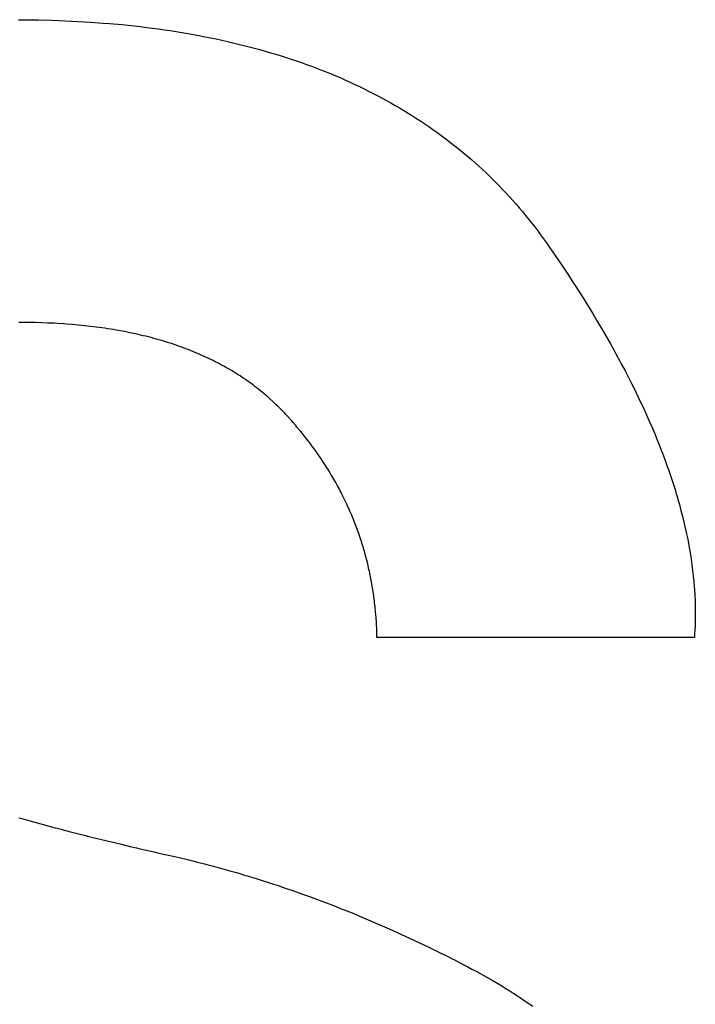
# Model space of a CAD drawing. Header units: inches. Extents: x 749 to 1245, y 24 to 374.
# Tile 9 of 145: x 853.56 to 854.137, y 245.577 to 246.417. Entities that reach past the tile are written whole.
import ezdxf

# ---------------------------------------------------------------- set-up
doc = ezdxf.new("R2010")
doc.units = ezdxf.units.IN
doc.header["$LTSCALE"] = 5
doc.header["$MEASUREMENT"] = 0
doc.layers.add('AM_0', color=7, linetype='CONTINUOUS', lineweight=30)

msp = doc.modelspace()

# ---------------------------------------------------------------- linework, layer by layer
at = {"layer": 'AM_0', "color": 7, "linetype": 'Continuous'}
for p, q in [((853.55913, 246.4172), (853.57059, 246.4171)), ((853.57059, 246.4171), (853.57628, 246.41701)), ((853.57628, 246.41701), (853.58755, 246.41673)), ((853.58755, 246.41673), (853.59315, 246.41654)), ((853.59315, 246.41654), (853.59871, 246.41632)), ((853.59871, 246.41632), (853.60424, 246.41607)), ((853.60424, 246.41607), (853.60974, 246.41579)), ((853.60974, 246.41579), (853.61522, 246.41548)), ((853.61522, 246.41548), (853.62066, 246.41514)), ((853.62066, 246.41514), (853.63145, 246.41436)), ((853.63145, 246.41436), (853.6368, 246.41392)), ((853.6368, 246.41392), (853.64741, 246.41296)), ((853.64741, 246.41296), (853.65267, 246.41243)), ((853.65267, 246.41243), (853.65791, 246.41186)), ((853.65791, 246.41186), (853.66311, 246.41127)), ((853.66311, 246.41127), (853.66827, 246.41065)), ((853.66827, 246.41065), (853.67341, 246.40999)), ((853.67341, 246.40999), (853.67852, 246.40931)), ((853.67852, 246.40931), (853.6836, 246.40859)), ((853.6836, 246.40859), (853.68865, 246.40784)), ((853.68865, 246.40784), (853.69367, 246.40706)), ((853.69367, 246.40706), (853.69866, 246.40625)), ((853.69866, 246.40625), (853.70362, 246.40541)), ((853.70362, 246.40541), (853.70854, 246.40454)), ((853.70854, 246.40454), (853.71344, 246.40363)), ((853.71344, 246.40363), (853.71831, 246.4027)), ((853.71831, 246.4027), (853.72315, 246.40173)), ((853.72315, 246.40173), (853.72795, 246.40074)), ((853.72795, 246.40074), (853.73273, 246.39971)), ((853.73273, 246.39971), (853.73748, 246.39865)), ((853.73748, 246.39865), (853.74219, 246.39756)), ((853.74219, 246.39756), (853.74688, 246.39643)), ((853.74688, 246.39643), (853.75153, 246.39528)), ((853.75153, 246.39528), (853.75616, 246.3941)), ((853.75616, 246.3941), (853.76076, 246.39288)), ((853.76076, 246.39288), (853.76532, 246.39163)), ((853.76532, 246.39163), (853.76986, 246.39035)), ((853.76986, 246.39035), (853.77436, 246.38905)), ((853.77436, 246.38905), (853.77884, 246.3877)), ((853.77884, 246.3877), (853.78328, 246.38633)), ((853.78328, 246.38633), (853.78769, 246.38493)), ((853.78769, 246.38493), (853.79208, 246.3835)), ((853.79208, 246.3835), (853.79643, 246.38203)), ((853.79643, 246.38203), (853.80076, 246.38053)), ((853.80076, 246.38053), (853.80505, 246.37901)), ((853.80505, 246.37901), (853.80931, 246.37745)), ((853.80931, 246.37745), (853.81355, 246.37586)), ((853.81355, 246.37586), (853.81775, 246.37424)), ((853.81775, 246.37424), (853.82192, 246.37259)), ((853.82192, 246.37259), (853.82606, 246.3709)), ((853.82606, 246.3709), (853.83018, 246.36919)), ((853.83018, 246.36919), (853.83426, 246.36744)), ((853.83426, 246.36744), (853.83831, 246.36566)), ((853.83831, 246.36566), (853.84233, 246.36386)), ((853.84233, 246.36386), (853.84632, 246.36202)), ((853.84632, 246.36202), (853.85029, 246.36015)), ((853.85029, 246.36015), (853.85422, 246.35825)), ((853.85422, 246.35825), (853.85812, 246.35631)), ((853.85812, 246.35631), (853.86199, 246.35435)), ((853.86199, 246.35435), (853.86583, 246.35235)), ((853.86583, 246.35235), (853.86964, 246.35033)), ((853.86964, 246.35033), (853.87342, 246.34827)), ((853.87342, 246.34827), (853.87717, 246.34618)), ((853.87717, 246.34618), (853.88089, 246.34406)), ((853.88089, 246.34406), (853.88458, 246.34191)), ((853.88458, 246.34191), (853.88824, 246.33973)), ((853.88824, 246.33973), (853.89187, 246.33751)), ((853.89187, 246.33751), (853.89547, 246.33527)), ((853.89547, 246.33527), (853.89904, 246.33299)), ((853.89904, 246.33299), (853.90258, 246.33069)), ((853.90258, 246.33069), (853.90609, 246.32835)), ((853.90609, 246.32835), (853.90957, 246.32598)), ((853.90957, 246.32598), (853.91302, 246.32358)), ((853.91302, 246.32358), (853.91644, 246.32115)), ((853.91644, 246.32115), (853.91983, 246.31869)), ((853.91983, 246.31869), (853.92318, 246.31619)), ((853.92318, 246.31619), (853.92651, 246.31367)), ((853.92651, 246.31367), (853.92981, 246.31111)), ((853.92981, 246.31111), (853.93308, 246.30852)), ((853.93308, 246.30852), (853.93632, 246.3059)), ((853.93632, 246.3059), (853.93952, 246.30325)), ((853.93952, 246.30325), (853.9427, 246.30057)), ((853.9427, 246.30057), (853.94585, 246.29786)), ((853.94585, 246.29786), (853.94897, 246.29512)), ((853.94897, 246.29512), (853.95205, 246.29234)), ((853.95205, 246.29234), (853.95511, 246.28954)), ((853.95511, 246.28954), (853.95814, 246.2867)), ((853.95814, 246.2867), (853.96113, 246.28383)), ((853.96113, 246.28383), (853.9641, 246.28093)), ((853.9641, 246.28093), (853.96704, 246.278)), ((853.96704, 246.278), (853.96994, 246.27504)), ((853.96994, 246.27504), (853.97282, 246.27205)), ((853.97282, 246.27205), (853.97567, 246.26903)), ((853.97567, 246.26903), (853.97848, 246.26597)), ((853.97848, 246.26597), (853.98127, 246.26288)), ((853.98127, 246.26288), (853.98403, 246.25977)), ((853.98403, 246.25977), (853.98675, 246.25662)), ((853.98675, 246.25662), (853.98945, 246.25344)), ((853.98945, 246.25344), (853.99211, 246.25023)), ((853.99211, 246.25023), (853.99475, 246.24699)), ((853.99475, 246.24699), (853.99735, 246.24371)), ((853.99735, 246.24371), (853.99993, 246.24041)), ((853.99993, 246.24041), (854.00248, 246.23707)), ((854.00248, 246.23707), (854.00499, 246.23371)), ((854.00499, 246.23371), (854.00748, 246.23031)), ((854.00748, 246.23031), (854.00993, 246.22688)), ((854.00993, 246.22688), (854.01236, 246.22342)), ((854.01236, 246.22342), (854.02068, 246.21128)), ((854.02068, 246.21128), (854.02473, 246.20525)), ((854.02473, 246.20525), (854.02871, 246.19925)), ((854.02871, 246.19925), (854.03262, 246.19327)), ((854.03262, 246.19327), (854.03455, 246.19029)), ((854.03455, 246.19029), (854.04022, 246.1814)), ((854.04022, 246.1814), (854.04391, 246.1755)), ((854.04391, 246.1755), (854.04754, 246.16963)), ((854.04754, 246.16963), (854.04932, 246.16671)), ((853.56213, 246.15879), (853.5593, 246.15879)), ((853.56493, 246.15877), (853.56213, 246.15879)), ((853.56771, 246.15875), (853.56493, 246.15877)), ((853.57323, 246.15866), (853.56771, 246.15875)), ((853.5787, 246.15851), (853.57323, 246.15866)), ((854.04932, 246.16671), (854.05283, 246.16088)), ((854.05283, 246.16088), (854.05628, 246.15507)), ((853.58412, 246.15832), (853.5787, 246.15851)), ((853.58948, 246.15807), (853.58412, 246.15832)), ((853.59214, 246.15793), (853.58948, 246.15807)), ((853.59742, 246.1576), (853.59214, 246.15793)), ((853.60004, 246.15742), (853.59742, 246.1576)), ((853.60524, 246.15701), (853.60004, 246.15742)), ((853.60782, 246.15679), (853.60524, 246.15701)), ((853.61038, 246.15656), (853.60782, 246.15679)), ((853.61293, 246.15631), (853.61038, 246.15656)), ((853.61547, 246.15605), (853.61293, 246.15631)), ((853.618, 246.15577), (853.61547, 246.15605)), ((853.62051, 246.15548), (853.618, 246.15577)), ((853.62301, 246.15518), (853.62051, 246.15548)), ((853.6255, 246.15487), (853.62301, 246.15518)), ((853.62797, 246.15454), (853.6255, 246.15487)), ((853.63287, 246.15385), (853.62797, 246.15454)), ((853.6353, 246.15349), (853.63287, 246.15385)), ((853.63772, 246.15311), (853.6353, 246.15349)), ((853.64012, 246.15272), (853.63772, 246.15311)), ((853.64251, 246.15231), (853.64012, 246.15272)), ((853.64489, 246.15189), (853.64251, 246.15231)), ((853.64725, 246.15146), (853.64489, 246.15189)), ((853.6496, 246.15102), (853.64725, 246.15146)), ((853.65194, 246.15056), (853.6496, 246.15102)), ((853.65426, 246.15009), (853.65194, 246.15056)), ((854.05628, 246.15507), (854.05965, 246.1493)), ((853.65887, 246.14911), (853.65426, 246.15009)), ((853.66115, 246.1486), (853.65887, 246.14911)), ((853.66568, 246.14754), (853.66115, 246.1486)), ((853.66792, 246.14699), (853.66568, 246.14754)), ((853.67015, 246.14643), (853.66792, 246.14699)), ((853.67237, 246.14585), (853.67015, 246.14643)), ((853.67457, 246.14526), (853.67237, 246.14585)), ((853.67676, 246.14466), (853.67457, 246.14526)), ((853.67893, 246.14405), (853.67676, 246.14466)), ((853.68109, 246.14342), (853.67893, 246.14405)), ((853.68324, 246.14278), (853.68109, 246.14342)), ((853.6875, 246.14146), (853.68324, 246.14278)), ((854.05965, 246.1493), (854.06457, 246.14068)), ((853.68961, 246.14078), (853.6875, 246.14146)), ((853.69378, 246.13938), (853.68961, 246.14078)), ((853.69585, 246.13866), (853.69378, 246.13938)), ((853.69994, 246.13718), (853.69585, 246.13866)), ((853.70197, 246.13642), (853.69994, 246.13718)), ((853.70398, 246.13565), (853.70197, 246.13642)), ((853.70598, 246.13486), (853.70398, 246.13565)), ((853.70797, 246.13406), (853.70598, 246.13486)), ((853.70994, 246.13325), (853.70797, 246.13406)), ((854.06457, 246.14068), (854.06776, 246.13497)), ((854.06776, 246.13497), (854.06933, 246.13213)), ((853.71385, 246.13159), (853.70994, 246.13325)), ((853.7177, 246.12987), (853.71385, 246.13159)), ((853.71961, 246.12899), (853.7177, 246.12987)), ((853.7215, 246.1281), (853.71961, 246.12899)), ((853.72338, 246.1272), (853.7215, 246.1281)), ((853.72525, 246.12628), (853.72338, 246.1272)), ((853.7271, 246.12535), (853.72525, 246.12628)), ((853.72894, 246.12441), (853.7271, 246.12535)), ((854.06933, 246.13213), (854.07241, 246.12646)), ((854.07241, 246.12646), (854.07393, 246.12363)), ((853.73076, 246.12345), (853.72894, 246.12441)), ((853.73257, 246.12248), (853.73076, 246.12345)), ((853.73437, 246.1215), (853.73257, 246.12248)), ((853.73616, 246.1205), (853.73437, 246.1215)), ((853.73793, 246.11949), (853.73616, 246.1205)), ((853.74143, 246.11744), (853.73793, 246.11949)), ((853.74316, 246.11639), (853.74143, 246.11744)), ((854.07393, 246.12363), (854.0769, 246.11801)), ((854.0769, 246.11801), (854.07981, 246.1124)), ((853.74488, 246.11532), (853.74316, 246.11639)), ((853.74658, 246.11425), (853.74488, 246.11532)), ((853.74827, 246.11316), (853.74658, 246.11425)), ((853.74995, 246.11206), (853.74827, 246.11316)), ((853.75161, 246.11095), (853.74995, 246.11206)), ((853.75326, 246.10982), (853.75161, 246.11095)), ((853.7549, 246.10868), (853.75326, 246.10982)), ((853.75813, 246.10636), (853.7549, 246.10868)), ((854.07981, 246.1124), (854.08264, 246.10683)), ((853.75973, 246.10517), (853.75813, 246.10636)), ((853.76131, 246.10398), (853.75973, 246.10517)), ((853.76288, 246.10277), (853.76131, 246.10398)), ((853.76444, 246.10155), (853.76288, 246.10277)), ((853.76598, 246.10032), (853.76444, 246.10155)), ((853.76751, 246.09907), (853.76598, 246.10032)), ((854.08264, 246.10683), (854.0854, 246.10128)), ((854.0854, 246.10128), (854.08809, 246.09575)), ((853.77053, 246.09654), (853.76751, 246.09907)), ((853.77201, 246.09526), (853.77053, 246.09654)), ((853.77349, 246.09396), (853.77201, 246.09526)), ((853.7764, 246.09132), (853.77349, 246.09396)), ((854.08809, 246.09575), (854.0907, 246.09026)), ((853.77783, 246.08998), (853.7764, 246.09132)), ((853.77925, 246.08863), (853.77783, 246.08998)), ((853.78066, 246.08726), (853.77925, 246.08863)), ((853.78206, 246.08588), (853.78066, 246.08726)), ((853.78344, 246.08449), (853.78206, 246.08588)), ((853.78481, 246.08309), (853.78344, 246.08449)), ((853.78616, 246.08167), (853.78481, 246.08309)), ((854.0907, 246.09026), (854.09199, 246.08752)), ((854.09199, 246.08752), (854.0945, 246.08206)), ((853.7875, 246.08024), (853.78616, 246.08167)), ((853.78883, 246.07879), (853.7875, 246.08024)), ((853.79244, 246.07476), (853.78883, 246.07879)), ((853.79357, 246.07347), (853.79244, 246.07476)), ((854.0945, 246.08206), (854.09693, 246.07664)), ((854.09693, 246.07664), (854.09813, 246.07393)), ((853.79581, 246.07089), (853.79357, 246.07347)), ((853.79692, 246.06959), (853.79581, 246.07089)), ((853.7991, 246.06698), (853.79692, 246.06959)), ((853.80018, 246.06567), (853.7991, 246.06698)), ((854.09813, 246.07393), (854.10046, 246.06854)), ((854.10046, 246.06854), (854.10271, 246.06318)), ((853.80125, 246.06436), (853.80018, 246.06567)), ((853.80337, 246.06173), (853.80125, 246.06436)), ((853.80441, 246.06041), (853.80337, 246.06173)), ((853.80647, 246.05776), (853.80441, 246.06041)), ((853.80749, 246.05643), (853.80647, 246.05776)), ((854.10271, 246.06318), (854.10382, 246.06051)), ((854.10382, 246.06051), (854.10597, 246.05519)), ((853.8085, 246.0551), (853.80749, 246.05643)), ((853.81048, 246.05243), (853.8085, 246.0551)), ((853.81147, 246.05108), (853.81048, 246.05243)), ((853.81244, 246.04974), (853.81147, 246.05108)), ((853.81436, 246.04704), (853.81244, 246.04974)), ((854.10597, 246.05519), (854.10805, 246.04989)), ((854.10805, 246.04989), (854.10906, 246.04725)), ((853.81624, 246.04433), (853.81436, 246.04704)), ((853.81717, 246.04297), (853.81624, 246.04433)), ((853.81899, 246.04024), (853.81717, 246.04297)), ((854.10906, 246.04725), (854.11103, 246.042)), ((854.11103, 246.042), (854.11199, 246.03938)), ((853.82079, 246.0375), (853.81899, 246.04024)), ((853.82167, 246.03613), (853.82079, 246.0375)), ((853.82341, 246.03337), (853.82167, 246.03613)), ((853.82427, 246.03198), (853.82341, 246.03337)), ((854.11199, 246.03938), (854.11293, 246.03677)), ((854.11293, 246.03677), (854.11476, 246.03156)), ((853.82595, 246.0292), (853.82427, 246.03198)), ((853.82678, 246.02781), (853.82595, 246.0292)), ((853.8276, 246.02641), (853.82678, 246.02781)), ((853.82922, 246.02361), (853.8276, 246.02641)), ((854.11476, 246.03156), (854.11651, 246.02639)), ((854.11651, 246.02639), (854.1182, 246.02124)), ((853.83001, 246.02221), (853.82922, 246.02361)), ((853.83157, 246.01939), (853.83001, 246.02221)), ((853.83234, 246.01797), (853.83157, 246.01939)), ((853.8331, 246.01655), (853.83234, 246.01797)), ((853.83385, 246.01513), (853.8331, 246.01655)), ((854.1182, 246.02124), (854.11981, 246.01612)), ((854.11981, 246.01612), (854.12059, 246.01357)), ((853.83459, 246.01371), (853.83385, 246.01513)), ((853.83532, 246.01228), (853.83459, 246.01371)), ((853.83676, 246.00942), (853.83532, 246.01228)), ((853.83816, 246.00654), (853.83676, 246.00942)), ((854.12059, 246.01357), (854.12135, 246.01102)), ((854.12135, 246.01102), (854.12282, 246.00595)), ((853.83952, 246.00366), (853.83816, 246.00654)), ((853.84019, 246.00221), (853.83952, 246.00366)), ((853.84151, 245.9993), (853.84019, 246.00221)), ((853.84215, 245.99785), (853.84151, 245.9993)), ((854.12282, 246.00595), (854.12353, 246.00343)), ((854.12353, 246.00343), (854.12422, 246.00091)), ((854.12422, 246.00091), (854.12489, 245.9984)), ((853.84341, 245.99492), (853.84215, 245.99785)), ((853.84463, 245.99199), (853.84341, 245.99492)), ((853.84523, 245.99052), (853.84463, 245.99199)), ((853.84582, 245.98904), (853.84523, 245.99052)), ((854.12489, 245.9984), (854.12618, 245.9934)), ((854.12618, 245.9934), (854.1268, 245.9909)), ((854.1268, 245.9909), (854.1274, 245.98842)), ((853.8464, 245.98756), (853.84582, 245.98904)), ((853.84754, 245.9846), (853.8464, 245.98756)), ((853.84864, 245.98162), (853.84754, 245.9846)), ((854.1274, 245.98842), (854.12798, 245.98594)), ((854.12798, 245.98594), (854.12909, 245.98101)), ((853.84918, 245.98013), (853.84864, 245.98162)), ((853.85022, 245.97713), (853.84918, 245.98013)), ((853.85124, 245.97412), (853.85022, 245.97713)), ((853.85173, 245.97261), (853.85124, 245.97412)), ((854.12909, 245.98101), (854.12962, 245.97855)), ((854.12962, 245.97855), (854.13013, 245.9761)), ((854.13013, 245.9761), (854.13062, 245.97365)), ((853.85269, 245.96959), (853.85173, 245.97261)), ((853.85361, 245.96655), (853.85269, 245.96959)), ((853.85406, 245.96503), (853.85361, 245.96655)), ((854.13062, 245.97365), (854.13155, 245.96878)), ((854.13155, 245.96878), (854.13199, 245.96636)), ((854.13199, 245.96636), (854.13241, 245.96394)), ((853.8545, 245.9635), (853.85406, 245.96503)), ((853.85493, 245.96197), (853.8545, 245.9635)), ((853.85577, 245.9589), (853.85493, 245.96197)), ((853.85657, 245.95583), (853.85577, 245.9589)), ((854.13241, 245.96394), (854.1332, 245.95912)), ((854.1332, 245.95912), (854.13356, 245.95673)), ((853.85733, 245.95273), (853.85657, 245.95583)), ((853.8577, 245.95118), (853.85733, 245.95273)), ((853.85842, 245.94807), (853.8577, 245.95118)), ((854.13356, 245.95673), (854.13391, 245.95433)), ((854.13391, 245.95433), (854.13424, 245.95195)), ((854.13424, 245.95195), (854.13485, 245.9472)), ((853.85876, 245.94652), (853.85842, 245.94807)), ((853.85942, 245.94339), (853.85876, 245.94652)), ((853.85974, 245.94182), (853.85942, 245.94339)), ((853.86034, 245.93868), (853.85974, 245.94182)), ((854.13485, 245.9472), (854.13513, 245.94484)), ((854.13513, 245.94484), (854.13539, 245.94248)), ((854.13539, 245.94248), (854.13563, 245.94013)), ((854.13563, 245.94013), (854.13585, 245.93778)), ((853.86063, 245.9371), (853.86034, 245.93868)), ((853.86119, 245.93394), (853.86063, 245.9371)), ((853.86171, 245.93076), (853.86119, 245.93394)), ((854.13585, 245.93778), (854.13624, 245.93311)), ((854.13624, 245.93311), (854.13641, 245.93079)), ((853.86219, 245.92757), (853.86171, 245.93076)), ((853.86242, 245.92598), (853.86219, 245.92757)), ((853.86264, 245.92438), (853.86242, 245.92598)), ((853.86306, 245.92117), (853.86264, 245.92438)), ((854.13641, 245.93079), (854.1367, 245.92616)), ((854.1367, 245.92616), (854.13691, 245.92155)), ((853.86325, 245.91956), (853.86306, 245.92117)), ((853.86361, 245.91633), (853.86325, 245.91956)), ((853.86378, 245.91471), (853.86361, 245.91633)), ((854.13691, 245.92155), (854.13699, 245.91926)), ((854.13699, 245.91926), (854.13705, 245.91698)), ((854.13705, 245.91698), (854.1371, 245.9147)), ((853.86394, 245.91309), (853.86378, 245.91471)), ((853.86409, 245.91146), (853.86394, 245.91309)), ((853.86423, 245.90984), (853.86409, 245.91146)), ((853.86449, 245.90657), (853.86423, 245.90984)), ((853.86471, 245.9033), (853.86449, 245.90657)), ((854.13712, 245.9079), (854.13709, 245.90565)), ((854.1371, 245.9147), (854.13712, 245.91243)), ((854.13712, 245.91243), (854.13713, 245.91016)), ((854.13713, 245.91016), (854.13712, 245.9079)), ((853.86481, 245.90166), (853.86471, 245.9033)), ((853.8649, 245.90001), (853.86481, 245.90166)), ((853.86498, 245.89836), (853.8649, 245.90001)), ((853.86505, 245.89671), (853.86498, 245.89836)), ((854.1369, 245.89894), (854.1368, 245.89671)), ((854.13698, 245.90117), (854.1369, 245.89894)), ((854.13704, 245.90341), (854.13698, 245.90117)), ((854.13709, 245.90565), (854.13704, 245.90341)), ((853.86517, 245.8934), (853.86505, 245.89671)), ((853.86525, 245.89008), (853.86517, 245.8934)), ((854.13634, 245.89008), (853.86545, 245.89008)), ((854.13655, 245.89228), (854.13639, 245.89008)), ((854.1368, 245.89671), (854.13655, 245.89228)), ((853.55925, 245.73617), (853.56085, 245.73571)), ((853.56085, 245.73571), (853.59045, 245.72762)), ((853.59045, 245.72762), (853.59214, 245.72718)), ((853.59214, 245.72718), (853.59553, 245.72628)), ((853.59553, 245.72628), (853.59723, 245.72584)), ((853.59723, 245.72584), (853.59894, 245.72539)), ((853.59894, 245.72539), (853.60066, 245.72495)), ((853.60066, 245.72495), (853.60238, 245.7245)), ((853.60238, 245.7245), (853.61279, 245.72183)), ((853.61279, 245.72183), (853.6163, 245.72095)), ((853.6163, 245.72095), (853.61806, 245.7205)), ((853.61806, 245.7205), (853.62516, 245.71873)), ((853.62516, 245.71873), (853.6469, 245.71345)), ((853.6469, 245.71345), (853.6543, 245.7117)), ((853.6543, 245.7117), (853.6599, 245.71039)), ((853.6599, 245.71039), (853.66178, 245.70996)), ((853.66178, 245.70996), (853.66554, 245.70908)), ((853.66554, 245.70908), (853.67504, 245.70691)), ((853.67504, 245.70691), (853.67696, 245.70648)), ((853.67696, 245.70648), (853.67888, 245.70604)), ((853.67888, 245.70604), (853.69245, 245.703)), ((853.69245, 245.703), (853.70222, 245.70072)), ((853.70222, 245.70072), (853.70809, 245.69929)), ((853.70809, 245.69929), (853.712, 245.69832)), ((853.712, 245.69832), (853.71787, 245.69682)), ((853.71787, 245.69682), (853.72179, 245.6958)), ((853.72179, 245.6958), (853.72571, 245.69476)), ((853.72571, 245.69476), (853.73159, 245.69317)), ((853.73159, 245.69317), (853.73355, 245.69262)), ((853.73355, 245.69262), (853.73551, 245.69208)), ((853.73551, 245.69208), (853.73944, 245.69097)), ((853.73944, 245.69097), (853.74533, 245.68928)), ((853.74533, 245.68928), (853.74729, 245.68871)), ((853.74729, 245.68871), (853.75122, 245.68755)), ((853.75122, 245.68755), (853.75515, 245.68637)), ((853.75515, 245.68637), (853.75908, 245.68517)), ((853.75908, 245.68517), (853.76301, 245.68395)), ((853.76301, 245.68395), (853.76891, 245.68209)), ((853.76891, 245.68209), (853.77088, 245.68146)), ((853.77088, 245.68146), (853.77679, 245.67954)), ((853.77679, 245.67954), (853.78073, 245.67824)), ((853.78073, 245.67824), (853.78467, 245.67692)), ((853.78467, 245.67692), (853.78861, 245.67558)), ((853.78861, 245.67558), (853.79255, 245.67422)), ((853.79255, 245.67422), (853.79847, 245.67215)), ((853.79847, 245.67215), (853.80242, 245.67074)), ((853.80242, 245.67074), (853.80834, 245.6686)), ((853.80834, 245.6686), (853.81031, 245.66787)), ((853.81031, 245.66787), (853.81229, 245.66715)), ((853.81229, 245.66715), (853.81821, 245.66493)), ((853.81821, 245.66493), (853.82217, 245.66343)), ((853.82217, 245.66343), (853.8281, 245.66115)), ((853.8281, 245.66115), (853.83008, 245.66038)), ((853.83008, 245.66038), (853.83403, 245.65882)), ((853.83403, 245.65882), (853.84393, 245.65485)), ((853.84393, 245.65485), (853.84789, 245.65322)), ((853.84789, 245.65322), (853.84988, 245.65241)), ((853.84988, 245.65241), (853.86177, 245.6474)), ((853.86177, 245.6474), (853.86375, 245.64654)), ((853.86375, 245.64654), (853.86574, 245.64569)), ((853.86574, 245.64569), (853.87566, 245.64134)), ((853.87566, 245.64134), (853.88559, 245.63687)), ((853.88559, 245.63687), (853.89354, 245.63321)), ((853.89354, 245.63321), (853.90149, 245.62947)), ((853.90149, 245.62947), (853.90945, 245.62566)), ((853.90945, 245.62566), (853.91741, 245.62177)), ((853.91741, 245.62177), (853.92737, 245.6168)), ((853.92737, 245.6168), (853.92936, 245.61579)), ((853.92936, 245.61579), (853.93136, 245.61478)), ((853.93136, 245.61478), (853.93933, 245.61068)), ((853.93933, 245.61068), (853.94109, 245.60978)), ((853.94109, 245.60978), (853.94285, 245.60887)), ((853.94285, 245.60887), (853.94636, 245.60703)), ((853.94636, 245.60703), (853.94984, 245.60517)), ((853.94984, 245.60517), (853.95158, 245.60423)), ((853.95158, 245.60423), (853.95331, 245.60328)), ((853.95331, 245.60328), (853.95847, 245.6004)), ((853.95847, 245.6004), (853.96359, 245.59746)), ((853.96359, 245.59746), (853.96698, 245.59546)), ((853.96698, 245.59546), (853.97035, 245.59345)), ((853.97035, 245.59345), (853.97537, 245.59037)), ((853.97537, 245.59037), (853.97869, 245.58829)), ((853.97869, 245.58829), (853.98199, 245.58618)), ((853.98199, 245.58618), (853.98528, 245.58404)), ((853.98528, 245.58404), (853.98691, 245.58297)), ((853.98691, 245.58297), (853.99179, 245.5797)), ((853.99179, 245.5797), (853.99501, 245.57749)), ((853.99501, 245.57749), (853.99822, 245.57525))]:
    msp.add_line(p, q, dxfattribs=at)

doc.saveas('drawing.dxf')
